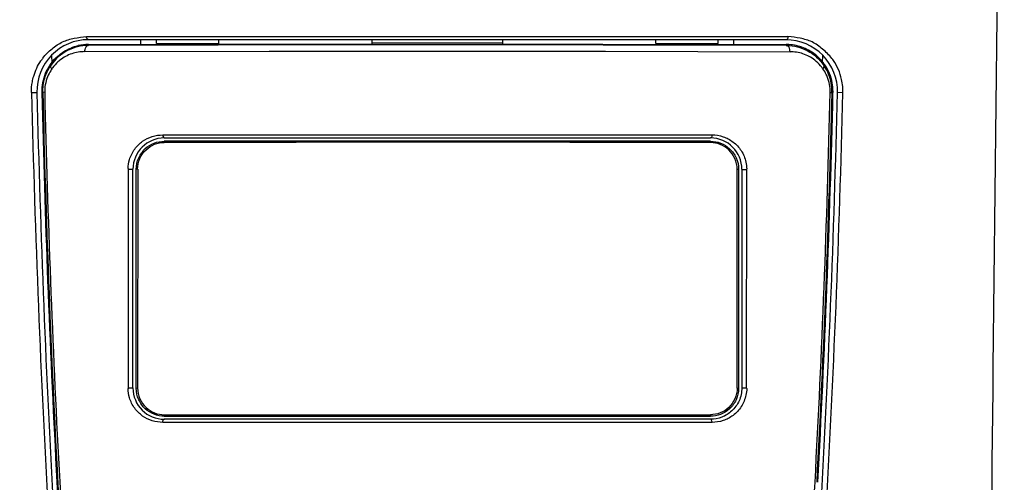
# Model space of a CAD drawing. Header units: inches. Extents: x 0 to 17, y 0 to 11.
# Tile 6 of 37: x 3.735 to 4.359, y 5.727 to 6.02. Entities that reach past the tile are written whole.
import ezdxf

# ---------------------------------------------------------------- set-up
doc = ezdxf.new("R2010")
doc.units = ezdxf.units.IN
doc.header["$LTSCALE"] = 0.935
doc.header["$MEASUREMENT"] = 0
doc.layers.get('0').update_dxf_attribs({"linetype": 'CONTINUOUS'})
doc.styles.add('TEXTSTYLE_2', font='txt', dxfattribs={"width": 0.8})
doc.dimstyles.new('DIMSTYLE_1', dxfattribs={"dimtxt": 0.125, "dimasz": 0.1875, "dimexe": 0.125, "dimexo": 0.0625, "dimgap": 0.0625, "dimtad": 0, "dimtih": 1, "dimtoh": 1, "dimlfac": 2, "dimzin": 4, "dimdsep": 46, "dimtxsty": 'TEXTSTYLE_2', "dimblk": '_FILLED', "dimblk1": '_FILLED', "dimblk2": '_FILLED', "dimcen": 0.09, "dimazin": 1, "dimtfac": 1, "dimtofl": 0, "dimtmove": 0, "dimatfit": 3, "dimldrblk": '_FILLED', "dimfxl": 1, "dimtolj": 1, "dimtzin": 4, "dimarcsym": 0})

# ---------------------------------------------------------------- blocks, each defined once
blk = doc.blocks.new('_FILLED')
at = {"color": 0, "linetype": 'ByBlock'}
blk.add_solid([(0, 0), (-1, 0.1667), (-1, -0.1667)], dxfattribs=at)
blk = doc.blocks.new('*D1')
at = {"color": 2, "linetype": 'Continuous', "transparency": 16777216}
for p, q in [((3.93751, 7.95998), (2.66557, 7.95998)), ((2.79057, 7.95998), (2.79057, 5.62503)), ((2.79057, 3.04008), (2.79057, 5.37503)), ((3.93621, 3.04008), (2.66557, 3.04008))]:
    blk.add_line(p, q, dxfattribs=at)
at = {"color": 2, "linetype": 'Continuous', "transparency": 16777216, "xscale": 0.1875, "yscale": 0.1875, "zscale": 0.1875}
for p, rotation in [((2.79057, 7.95998), 90), ((2.79057, 3.04008), 270)]:
    blk.add_blockref('_FILLED', p, dxfattribs=dict(at, rotation=rotation))
at = {"color": 2, "linetype": 'Continuous', "transparency": 16777216, "insert": (2.79057, 5.56253), "char_height": 0.125, "width": 0.8303571, "attachment_point": 2, "line_spacing_factor": 0.9, "style": 'TEXTSTYLE_2'}
blk.add_mtext('{\\ftxt;\\W0.0001;\\H0.0001;\\~}{\\ftxt;\\W4.4285714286;\\H0.125; }{\\ftxt;\\W0.0001;\\H0.0001;\\~}', dxfattribs=at)

msp = doc.modelspace()

# ---------------------------------------------------------------- linework, layer by layer
at = {"color": 7, "linetype": 'Continuous'}
for p, q in [((3.7777, 6.00929), (4.22165, 6.00925)), ((3.77894, 6.00734), (3.77832, 6.0076)), ((4.22041, 6.00729), (3.77894, 6.00734)), ((3.81201, 6.00438), (3.81201, 6.00734)), ((4.18733, 6.00435), (4.18733, 6.0073)), ((3.75551, 5.99742), (3.75575, 5.993)), ((3.75551, 5.99742), (3.75575, 5.993)), ((4.24358, 5.99289), (4.24382, 5.99738)), ((4.24358, 5.99289), (4.24382, 5.99738)), ((3.74294, 5.97387), (3.74635, 5.97394)), ((4.25638, 5.97382), (4.25302, 5.9739)), ((3.82696, 5.94232), (3.82695, 5.94315)), ((4.17267, 5.94312), (3.82695, 5.94315)), ((4.17265, 5.94229), (4.17267, 5.94312)), ((3.80915, 5.78706), (3.80916, 5.92534)), ((3.81009, 5.92539), (3.80916, 5.92534)), ((3.81009, 5.92539), (3.81008, 5.78711)), ((4.18951, 5.78708), (4.18952, 5.92536)), ((4.19045, 5.92531), (4.18952, 5.92536)), ((4.19045, 5.92531), (4.19043, 5.78703)), ((3.80915, 5.78706), (3.81008, 5.78711)), ((4.18951, 5.78708), (4.19043, 5.78703)), ((3.82694, 5.77022), (3.82693, 5.7693)), ((3.82693, 5.7693), (4.17264, 5.76927)), ((3.82694, 5.77022), (4.17264, 5.77019)), ((4.17264, 5.77019), (4.17265, 5.76927))]:
    msp.add_line(p, q, dxfattribs=at)
at = {"color": 6, "linetype": 'Continuous'}
for p, q in [((3.82202, 6.00493), (3.82202, 6.00734)), ((3.86152, 6.00494), (3.86152, 6.00733)), ((3.95832, 6.00732), (3.95832, 6.00444)), ((4.04128, 6.00444), (4.04128, 6.00731)), ((4.13807, 6.00491), (4.13807, 6.0073)), ((4.17758, 6.00488), (4.17758, 6.0073)), ((3.77907, 6.0038), (3.77867, 6.00379)), ((3.77873, 6.00374), (3.77907, 6.0038)), ((3.77906, 6.00435), (3.81201, 6.00438)), ((3.77907, 6.0038), (3.77907, 6.00435)), ((3.82171, 6.0039), (3.77907, 6.0038)), ((3.81201, 6.00438), (3.82194, 6.00439)), ((3.86106, 6.00396), (3.82171, 6.0039)), ((3.82201, 6.00493), (3.86152, 6.00494)), ((3.89477, 6.00399), (3.86106, 6.00396)), ((3.86151, 6.00441), (3.89506, 6.00443)), ((3.90661, 6.004), (3.89477, 6.00399)), ((3.89507, 6.00443), (3.90695, 6.00443)), ((3.95815, 6.00403), (3.90661, 6.004)), ((3.90693, 6.00443), (3.95828, 6.00444)), ((4.04143, 6.00402), (3.95815, 6.00403)), ((4.0413, 6.00444), (4.09267, 6.00442)), ((4.09301, 6.00399), (4.04143, 6.00402)), ((4.09265, 6.00442), (4.1045, 6.00441)), ((4.10478, 6.00397), (4.09301, 6.00399)), ((4.1045, 6.00441), (4.13815, 6.00439)), ((4.13861, 6.00394), (4.10478, 6.00397)), ((4.13808, 6.00491), (4.17758, 6.00488)), ((4.17781, 6.00387), (4.13861, 6.00394)), ((4.1776, 6.00436), (4.22054, 6.00431)), ((4.22053, 6.00376), (4.17781, 6.00387)), ((4.22053, 6.00376), (4.22054, 6.00431)), ((4.22053, 6.00376), (4.22095, 6.00376)), ((4.22089, 6.0037), (4.22053, 6.00376)), ((3.77664, 5.99978), (3.89338, 6)), ((3.89338, 6), (3.90812, 6.00001)), ((3.90812, 6.00001), (4.0915, 5.99999)), ((4.0915, 5.99999), (4.10624, 5.99998)), ((4.10624, 5.99998), (4.22295, 5.99974)), ((3.75524, 5.99112), (3.75464, 5.99147)), ((3.75465, 5.99147), (3.75659, 5.99402)), ((3.75495, 5.9907), (3.75524, 5.99112)), ((3.75508, 5.99067), (3.75524, 5.99112)), ((4.24435, 5.99108), (4.24495, 5.99143)), ((4.24436, 5.99108), (4.24464, 5.99066)), ((4.2445, 5.99064), (4.24436, 5.99108)), ((3.75006, 5.97401), (3.74944, 5.97389)), ((3.75124, 5.97408), (3.75006, 5.97401)), ((4.24835, 5.97403), (4.24953, 5.97396)), ((4.25015, 5.97385), (4.24953, 5.97396)), ((3.82596, 5.94716), (4.17264, 5.94713)), ((3.82695, 5.94521), (4.17264, 5.94518)), ((4.17264, 5.94713), (4.17364, 5.94713)), ((3.80406, 5.92538), (3.80405, 5.7871)), ((3.80406, 5.92538), (3.80708, 5.9254)), ((3.80712, 5.78712), (3.80713, 5.9254)), ((4.19245, 5.92537), (4.19244, 5.78709)), ((4.1925, 5.92536), (4.19552, 5.92535)), ((4.19551, 5.78707), (4.19552, 5.92535)), ((3.80405, 5.7871), (3.80707, 5.78712)), ((4.19551, 5.78707), (4.19249, 5.78709)), ((4.17362, 5.76533), (3.82592, 5.76536)), ((4.17262, 5.76732), (3.82693, 5.76735)), ((3.7591, 5.7353), (3.76078, 5.70447))]:
    msp.add_line(p, q, dxfattribs=at)
msp.add_lwpolyline([(3.82695, 5.94521), (3.88167, 5.94522), (3.93985, 5.94525), (3.99979, 5.94525), (4.05973, 5.94524), (4.11792, 5.9452), (4.17264, 5.94518)], dxfattribs=at)
at = {"color": 7, "linetype": 'Continuous'}
msp.add_lwpolyline([(3.82694, 5.77022), (3.86295, 5.77019), (3.90075, 5.77017), (3.93985, 5.77016), (3.97973, 5.77015), (4.01985, 5.77014), (4.05973, 5.77015), (4.09883, 5.77016), (4.13663, 5.77017), (4.17264, 5.77019)], dxfattribs=at)
for centre, radius, start, end in [((3.77893, 5.97475), 0.03259, 89.99378, 181.42094), ((4.22041, 5.9747), 0.03259, 358.56708, 89.99381), ((3.7752, 5.97617), 0.03185, 142.06283, 145.8773), ((4.22867, 5.97925), 0.02639, 34.50568, 37.98236), ((4.22266, 5.97476), 0.03374, 358.39915, 4.92289), ((11.93468, 6.16725), 8.19401, 181.35231, 183.240262), ((11.93388, 6.16721), 8.18981, 181.352221, 183.240438), ((-3.9345, 6.16893), 8.18981, 356.746986, 358.635371), ((-3.93541, 6.16897), 8.19412, 356.747182, 358.6353)]:
    msp.add_arc(centre, radius, start, end, dxfattribs=at)
at = {"color": 6, "linetype": 'Continuous'}
for centre, radius, start, end in [((3.7791, 5.97464), 0.02971, 90.08309, 102.9582), ((3.99823, -12.4241), 18.42925, 89.866142, 90.124119), ((4.2205, 5.97464), 0.02967, 88.9506, 89.92613), ((3.77483, 5.97611), 0.02292, 144.19142, 146.24079), ((4.22461, 5.97593), 0.02313, 33.91386, 35.86687), ((4.22105, 5.97469), 0.02849, 10.44333, 34.09932), ((3.77777, 5.97507), 0.02832, 157.31219, 169.70775), ((4.22326, 5.97439), 0.02511, 10.59279, 22.66779), ((4.22184, 5.97503), 0.0283, 10.28556, 22.68862), ((4.22061, 5.97467), 0.02892, 358.59074, 10.31824), ((11.93356, 6.16733), 8.18641, 181.354018, 183.025319), ((11.79394, 6.159), 8.046, 181.317394, 183.018529), ((11.70464, 6.15833), 7.95554, 181.32709, 183.047644), ((-3.70504, 6.15965), 7.95556, 356.886441, 358.663102), ((-3.79457, 6.16033), 8.04626, 356.91629, 358.672806), ((-3.93362, 6.16868), 8.18609, 356.91029, 358.636255), ((4.21734, 5.97469), 0.03283, 358.5321, 359.63917), ((3.82694, 5.9254), 0.01982, 89.99083, 179.9812), ((4.17264, 5.92537), 0.01982, 0.01019, 90.00051), ((3.82369, 5.92552), 0.01963, 179.07158, 180.40285), ((4.18264, 5.92588), 0.0129, 357.65119, 359.20878), ((3.83191, 5.78788), 0.02789, 181.59404, 182.47673), ((3.82689, 5.78712), 0.01978, 179.98989, 270.11852), ((4.18605, 5.78635), 0.0095, 2.5633, 4.37149), ((11.93177, 6.16724), 8.18461, 183.025361, 183.241789), ((11.71243, 6.1587), 7.96334, 183.047327, 183.268554), ((-3.7128, 6.16002), 7.96333, 356.721411, 356.886775)]:
    msp.add_arc(centre, radius, start, end, dxfattribs=at)
at = {"color": 7, "linetype": 'Continuous'}
for points, knots in [([(4.3469, 5.32178), (4.34817, 5.48136), (4.35189, 5.83728), (4.35616, 6.19318), (4.35858, 6.38951)], [0, 0, 0, 0, 0.448363, 1, 1, 1, 1]), ([(3.75009, 5.99575), (3.75178, 5.99793), (3.75565, 6.00178), (3.76238, 6.00622), (3.76994, 6.00856), (3.77511, 6.00902), (3.7777, 6.00929)], [0, 0, 0, 0, 0.26119, 0.51087, 0.754107, 1, 1, 1, 1]), ([(3.77832, 6.0076), (3.77799, 6.0079), (3.77775, 6.00852), (3.7777, 6.00913), (3.7777, 6.00929)], [0, 0, 0, 0, 0.726412, 1, 1, 1, 1]), ([(4.22165, 6.00925), (4.22165, 6.00881), (4.22153, 6.008), (4.2208, 6.00729), (4.22041, 6.00729)], [0, 0, 0, 0, 0.526482, 1, 1, 1, 1]), ([(4.24947, 5.99548), (4.24776, 5.99768), (4.24371, 6.00139), (4.23721, 6.00634), (4.22943, 6.00837), (4.22427, 6.00907), (4.22165, 6.00925)], [0, 0, 0, 0, 0.260182, 0.511556, 0.754518, 1, 1, 1, 1]), ([(3.74343, 5.98061), (3.74366, 5.98186), (3.74478, 5.98658), (3.74684, 5.99108), (3.74884, 5.99403)], [0, 0, 0, 0, 0.262583, 1, 1, 1, 1]), ([(4.25628, 5.97765), (4.25615, 5.9792), (4.25524, 5.98502), (4.25287, 5.99062), (4.25042, 5.99419)], [0, 0, 0, 0, 0.263886, 1, 1, 1, 1]), ([(4.25302, 5.9739), (4.25301, 5.9739), (4.253, 5.9739), (4.25299, 5.97389), (4.25299, 5.97389)], [0, 0, 0, 0, 0.662007, 1, 1, 1, 1]), ([(3.80916, 5.92534), (3.80916, 5.92786), (3.81023, 5.9328), (3.81452, 5.93867), (3.82035, 5.94236), (3.82478, 5.94313), (3.82695, 5.94313)], [0, 0, 0, 0, 0.271961, 0.526609, 0.766181, 1, 1, 1, 1]), ([(3.81008, 5.92539), (3.81008, 5.92774), (3.81107, 5.93239), (3.81508, 5.93798), (3.82063, 5.94155), (3.82488, 5.9423), (3.82695, 5.94231)], [0, 0, 0, 0, 0.267782, 0.522002, 0.763597, 1, 1, 1, 1]), ([(4.17265, 5.94229), (4.14482, 5.94233), (4.0872, 5.94244), (3.9998, 5.94252), (3.91241, 5.94245), (3.85479, 5.94235), (3.82696, 5.94232)], [0, 0, 0, 0, 0.241566, 0.500001, 0.758436, 1, 1, 1, 1]), ([(4.18952, 5.92536), (4.18952, 5.92771), (4.18854, 5.93236), (4.18453, 5.93795), (4.17898, 5.94149), (4.17473, 5.94228), (4.17265, 5.94228)], [0, 0, 0, 0, 0.26779, 0.52201, 0.763573, 1, 1, 1, 1]), ([(4.17267, 5.94311), (4.17483, 5.94311), (4.17926, 5.9423), (4.1851, 5.93864), (4.18938, 5.93277), (4.19045, 5.92783), (4.19045, 5.92531)], [0, 0, 0, 0, 0.233855, 0.47339, 0.72803, 1, 1, 1, 1]), ([(3.82693, 5.7693), (3.82477, 5.7693), (3.82036, 5.77009), (3.81451, 5.77373), (3.81022, 5.7796), (3.80915, 5.78455), (3.80915, 5.78706)], [0, 0, 0, 0, 0.233058, 0.472624, 0.72791, 1, 1, 1, 1]), ([(3.81007, 5.78711), (3.81007, 5.78476), (3.81106, 5.78011), (3.81507, 5.77452), (3.82063, 5.771), (3.82487, 5.77022), (3.82694, 5.77022)], [0, 0, 0, 0, 0.26779, 0.522572, 0.764234, 1, 1, 1, 1]), ([(4.18951, 5.78708), (4.18951, 5.78473), (4.18852, 5.78008), (4.1845, 5.7745), (4.17895, 5.77095), (4.17471, 5.77019), (4.17264, 5.77019)], [0, 0, 0, 0, 0.267696, 0.522518, 0.764257, 1, 1, 1, 1]), ([(4.19043, 5.78703), (4.19043, 5.78452), (4.18937, 5.77957), (4.18507, 5.7737), (4.17923, 5.77004), (4.1748, 5.76927), (4.17265, 5.76927)], [0, 0, 0, 0, 0.272084, 0.527376, 0.766968, 1, 1, 1, 1])]:
    msp.add_open_spline(points, degree=3, knots=knots, dxfattribs=at)
at = {"color": 6, "linetype": 'Continuous'}
for points, knots in [([(3.77867, 6.00379), (3.77421, 6.00371), (3.765, 6.00136), (3.75784, 5.99501), (3.75524, 5.99112)], [0, 0, 0, 0, 0.487765, 1, 1, 1, 1]), ([(3.76054, 5.99782), (3.76142, 5.99853), (3.76503, 6.00111), (3.76923, 6.00285), (3.77244, 6.00359)], [0, 0, 0, 0, 0.256332, 1, 1, 1, 1]), ([(3.77664, 5.99979), (3.77664, 6.00024), (3.77677, 6.00172), (3.77768, 6.00345), (3.77873, 6.00374)], [0, 0, 0, 0, 0.288682, 1, 1, 1, 1]), ([(4.22295, 5.99976), (4.22296, 6.00022), (4.22283, 6.0017), (4.22192, 6.00342), (4.22089, 6.0037)], [0, 0, 0, 0, 0.299667, 1, 1, 1, 1]), ([(4.22095, 6.00376), (4.2254, 6.00367), (4.23461, 6.00133), (4.24172, 5.99495), (4.24436, 5.99108)], [0, 0, 0, 0, 0.487742, 1, 1, 1, 1]), ([(4.23877, 5.99801), (4.23625, 5.99998), (4.23057, 6.0031), (4.2242, 6.00425), (4.22104, 6.0043)], [0, 0, 0, 0, 0.503672, 1, 1, 1, 1]), ([(3.77664, 5.99979), (3.77386, 5.99972), (3.7682, 5.99894), (3.76316, 5.99614), (3.76093, 5.99438)], [0, 0, 0, 0, 0.495136, 1, 1, 1, 1]), ([(4.23863, 5.99437), (4.23641, 5.99612), (4.23137, 5.9989), (4.22572, 5.99968), (4.22295, 5.99976)], [0, 0, 0, 0, 0.504826, 1, 1, 1, 1]), ([(4.24495, 5.99143), (4.24451, 5.99208), (4.2427, 5.99449), (4.24053, 5.99663), (4.23877, 5.99801)], [0, 0, 0, 0, 0.259373, 1, 1, 1, 1]), ([(3.75006, 5.97401), (3.74999, 5.97703), (3.75077, 5.98296), (3.75335, 5.98834), (3.75495, 5.9907)], [0, 0, 0, 0, 0.513934, 1, 1, 1, 1]), ([(3.75577, 5.98885), (3.75552, 5.98847), (3.7545, 5.98691), (3.75363, 5.98524), (3.75309, 5.98393)], [0, 0, 0, 0, 0.244294, 1, 1, 1, 1]), ([(3.75577, 5.98885), (3.75565, 5.98901), (3.75529, 5.98955), (3.75503, 5.99022), (3.75508, 5.99067)], [0, 0, 0, 0, 0.299416, 1, 1, 1, 1]), ([(3.76093, 5.99438), (3.7605, 5.99404), (3.75877, 5.99259), (3.75724, 5.9909), (3.75624, 5.98952)], [0, 0, 0, 0, 0.244369, 1, 1, 1, 1]), ([(4.24335, 5.98948), (4.24301, 5.98995), (4.24161, 5.99174), (4.23995, 5.99332), (4.23863, 5.99437)], [0, 0, 0, 0, 0.25677, 1, 1, 1, 1]), ([(4.2438, 5.98883), (4.24392, 5.98899), (4.24429, 5.98952), (4.24455, 5.99018), (4.2445, 5.99064)], [0, 0, 0, 0, 0.29988, 1, 1, 1, 1]), ([(4.24643, 5.98407), (4.24625, 5.9845), (4.2455, 5.98615), (4.24457, 5.98772), (4.2438, 5.98883)], [0, 0, 0, 0, 0.256291, 1, 1, 1, 1]), ([(3.80495, 5.93152), (3.80565, 5.93389), (3.80784, 5.93831), (3.81296, 5.94336), (3.81919, 5.94649), (3.82372, 5.94711), (3.82596, 5.94716)], [0, 0, 0, 0, 0.264923, 0.516719, 0.759564, 1, 1, 1, 1]), ([(3.82596, 5.94716), (3.82596, 5.94691), (3.82601, 5.94622), (3.82645, 5.94519), (3.82695, 5.94521)], [0, 0, 0, 0, 0.336004, 1, 1, 1, 1]), ([(4.17363, 5.94713), (4.17363, 5.94688), (4.17358, 5.94619), (4.17314, 5.94516), (4.17264, 5.94518)], [0, 0, 0, 0, 0.336029, 1, 1, 1, 1]), ([(4.17364, 5.94713), (4.17599, 5.9472), (4.18076, 5.94632), (4.18723, 5.94291), (4.19248, 5.93736), (4.19444, 5.93252), (4.19502, 5.92997)], [0, 0, 0, 0, 0.239429, 0.481859, 0.734142, 1, 1, 1, 1]), ([(3.80708, 5.9254), (3.80709, 5.9254), (3.8071, 5.9254), (3.80713, 5.9254), (3.80713, 5.9254)], [0, 0, 0, 0, 0.779723, 1, 1, 1, 1]), ([(4.19246, 5.92537), (4.19245, 5.92537), (4.19248, 5.92537), (4.19249, 5.92536), (4.1925, 5.92536)], [0, 0, 0, 0, 0.219228, 1, 1, 1, 1]), ([(3.80707, 5.78712), (3.80708, 5.78712), (3.80709, 5.78712), (3.80712, 5.78712), (3.80712, 5.78712)], [0, 0, 0, 0, 0.780258, 1, 1, 1, 1]), ([(4.19244, 5.78709), (4.19244, 5.78431), (4.19127, 5.77884), (4.18653, 5.77229), (4.17999, 5.76822), (4.17504, 5.76731), (4.17262, 5.76732)], [0, 0, 0, 0, 0.269608, 0.524464, 0.765123, 1, 1, 1, 1]), ([(4.19249, 5.78709), (4.19248, 5.78709), (4.19247, 5.78709), (4.19244, 5.78709), (4.19244, 5.78709)], [0, 0, 0, 0, 0.781127, 1, 1, 1, 1]), ([(3.82592, 5.76536), (3.82369, 5.76543), (3.81917, 5.76602), (3.81296, 5.76915), (3.80779, 5.77414), (3.80563, 5.77859), (3.80495, 5.78096)], [0, 0, 0, 0, 0.239756, 0.482348, 0.734622, 1, 1, 1, 1]), ([(4.19505, 5.78262), (4.19445, 5.78005), (4.19256, 5.77514), (4.18728, 5.76955), (4.18076, 5.76607), (4.17598, 5.7654), (4.17362, 5.76533)], [0, 0, 0, 0, 0.266569, 0.51947, 0.761449, 1, 1, 1, 1]), ([(3.82594, 5.76535), (3.82594, 5.76561), (3.82598, 5.76632), (3.82642, 5.76737), (3.82693, 5.76735)], [0, 0, 0, 0, 0.33559, 1, 1, 1, 1]), ([(4.17362, 5.76533), (4.17362, 5.76558), (4.17357, 5.76629), (4.17313, 5.76734), (4.17262, 5.76732)], [0, 0, 0, 0, 0.335551, 1, 1, 1, 1])]:
    msp.add_open_spline(points, degree=3, knots=knots, dxfattribs=at)
for points in [[(3.75659, 5.99402), (3.75778, 5.9954), (3.75911, 5.99667), (3.76054, 5.99782)], [(3.75464, 5.99147), (3.75346, 5.98975), (3.75244, 5.98791), (3.75164, 5.98599)], [(4.24796, 5.98595), (4.24715, 5.98787), (4.24613, 5.98971), (4.24495, 5.99143)], [(3.75309, 5.98393), (3.75242, 5.9823), (3.75193, 5.98059), (3.75161, 5.97885)], [(3.7499, 5.98013), (3.74953, 5.97807), (3.74938, 5.97597), (3.74944, 5.97388)], [(3.75161, 5.97885), (3.75133, 5.97728), (3.75118, 5.97567), (3.75124, 5.97408)], [(4.24835, 5.97403), (4.2484, 5.9757), (4.24825, 5.97737), (4.24794, 5.97901)], [(4.25016, 5.97449), (4.25018, 5.97636), (4.25003, 5.97824), (4.24969, 5.98009)], [(3.80406, 5.92584), (3.80409, 5.92776), (3.8044, 5.92968), (3.80495, 5.93152)], [(4.19502, 5.92997), (4.19534, 5.92857), (4.19555, 5.92713), (4.19553, 5.9257)], [(3.80495, 5.78096), (3.80442, 5.78282), (3.80414, 5.78475), (3.80405, 5.78668)], [(4.19554, 5.78677), (4.1956, 5.78538), (4.19536, 5.78397), (4.19505, 5.78262)]]:
    msp.add_open_spline(points, degree=3, dxfattribs=at)
at = {"color": 7, "linetype": 'Continuous'}
msp.add_open_spline([(3.74295, 5.97387), (3.74281, 5.97612), (3.74303, 5.97839), (3.74343, 5.98061)], degree=3, dxfattribs=at)

# ---------------------------------------------------------------- dimensions: what is measured, and where the dimension line sits
at = {"color": 2, "linetype": 'Continuous'}
dim = msp.add_linear_dim(base=(2.79057, 3.04008), p1=(4.00001, 7.95998), p2=(3.99871, 3.04008), angle=270, text='{\\ftxt;\\W0.0001;\\H0.0001;\\~}{\\ftxt;\\W4.4285714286;\\H0.125; }{\\ftxt;\\W0.0001;\\H0.0001;\\~}', dimstyle='DIMSTYLE_1', dxfattribs=at)
dim.commit()
dim.dimension.update_dxf_attribs({"geometry": '*D1', "text_midpoint": (2.77271, 5.50003), "dimtype": 160})

doc.saveas('drawing.dxf')
